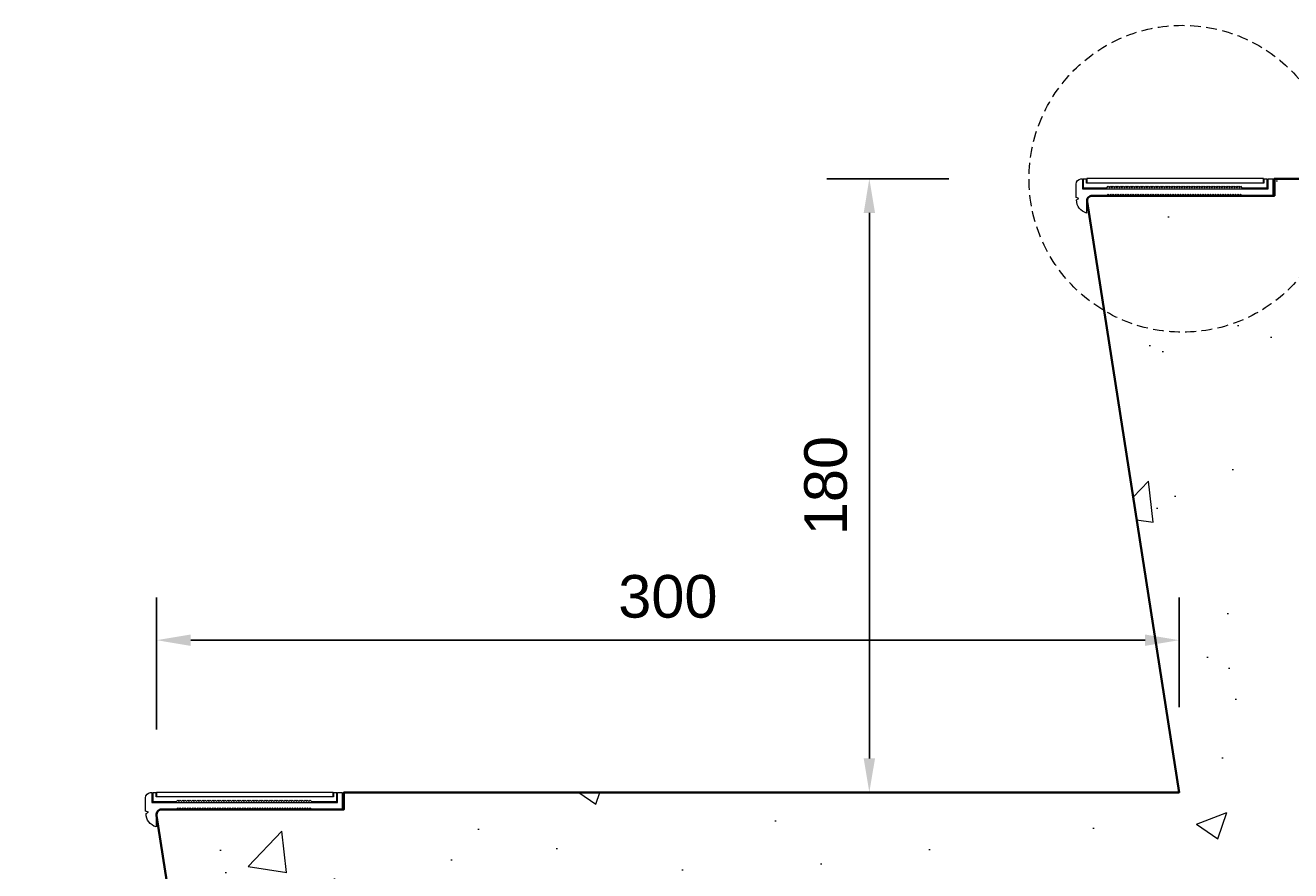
# Model space of a CAD drawing. Header units: millimetres. Extents: x -347 to 646, y -989 to 80.
# Tile 2 of 4: x -61 to 310, y -454 to -206. Entities that reach past the tile are written whole.
import ezdxf

# ---------------------------------------------------------------- set-up
doc = ezdxf.new("R2010")
doc.units = ezdxf.units.MM
doc.linetypes.add('HIDDEN2', pattern=[4.7625, 3.175, -1.5875])
for name, color, linetype, lineweight in [('FS-DETAIL', 3, 'Continuous', 35), ('FS-DETAIL-HATCH', 253, 'Continuous', 13), ('FS-DETAIL-THIN', 8, 'Continuous', 18)]:
    doc.layers.add(name, color=color, linetype=linetype, lineweight=lineweight)
doc.layers.add('PS-VP-1', color=14, linetype='Continuous', plot=False)
doc.styles.add('Arial', font='arial.ttf', dxfattribs={"height": 2.5})
doc.dimstyles.new('Diagonal_2.5mm Arial', dxfattribs={"dimtxt": 2.5, "dimasz": 2, "dimexe": 2.5, "dimexo": 5, "dimgap": 1, "dimtad": 0, "dimdec": 0, "dimzin": 0, "dimdsep": 46, "dimtxsty": 'Arial', "dimcen": 2, "dimdle": 4, "dimclrd": 256, "dimclre": 256, "dimclrt": 50, "dimaunit": 1, "dimadec": 0, "dimazin": 0, "dimtfac": 1, "dimtdec": 0, "dimtix": 1, "dimtmove": 2, "dimatfit": 3, "dimfxl": 1, "dimtvp": 1, "dimtolj": 1, "dimtzin": 0, "dimarcsym": 0})

# ---------------------------------------------------------------- blocks, each defined once
blk = doc.blocks.new('*D2')
at = {"layer": 'Defpoints', "color": 0, "transparency": 16777216}
for p in [(277.14, -386.84), (277.14, -431.5), (-22.86, -438)]:
    blk.add_point(p, dxfattribs=at)
at = {"layer": 'PS-VP-1', "lineweight": -2, "transparency": 16777216}
for p, q in [((-22.86, -413), (-22.86, -374.34)), ((277.14, -406.5), (277.14, -374.34)), ((-12.86, -386.84), (267.14, -386.84))]:
    blk.add_line(p, q, dxfattribs=at)
at = {"layer": 'PS-VP-1', "transparency": 16777216}
for points in [[(-12.86, -385.18), (-12.86, -388.51), (-22.86, -386.84)], [(267.14, -385.18), (267.14, -388.51), (277.14, -386.84)]]:
    blk.add_solid(points, dxfattribs=at)
at = {"layer": 'PS-VP-1', "color": 50, "transparency": 16777216, "insert": (127.14, -374.07), "char_height": 12.5, "attachment_point": 5, "style": 'Arial'}
blk.add_mtext('\\A1;300', dxfattribs=at)
blk = doc.blocks.new('*D3')
at = {"layer": 'Defpoints', "color": 0, "transparency": 16777216}
for p in [(186.25, -251.5), (234.61, -251.5), (207.14, -431.5)]:
    blk.add_point(p, dxfattribs=at)
at = {"layer": 'PS-VP-1', "lineweight": -2, "transparency": 16777216}
for p, q in [((209.61, -251.5), (173.75, -251.5)), ((186.25, -421.5), (186.25, -261.5)), ((182.14, -431.5), (173.75, -431.5))]:
    blk.add_line(p, q, dxfattribs=at)
at = {"layer": 'PS-VP-1', "transparency": 16777216}
for points in [[(184.59, -261.5), (187.92, -261.5), (186.25, -251.5)], [(184.59, -421.5), (187.92, -421.5), (186.25, -431.5)]]:
    blk.add_solid(points, dxfattribs=at)
at = {"layer": 'PS-VP-1', "color": 50, "transparency": 16777216, "insert": (173.49, -341.5), "char_height": 12.5, "attachment_point": 5, "rotation": 90, "style": 'Arial'}
blk.add_mtext('\\A1;180', dxfattribs=at)

msp = doc.modelspace()

# ---------------------------------------------------------------- hatches: boundary and pattern name
at = {"layer": 'FS-DETAIL-HATCH'}
h = msp.add_hatch(dxfattribs=at)
h.set_pattern_fill('AR-CONC', color=256, scale=0.5)
h.set_pattern_definition([(50, (-1249.59, 0), (91.0923, -7.9695), [9.525, -104.775]), (355, (-1249.59, 0), (-17.6217, 95.5284), [7.62, -83.8203]), (100.4514, (-1242, -0.66), (73.4706, 87.559), [8.095, -89.045]), (46.184, (-1249.59, 25.4), (135.5395, -21.021), [14.2875, -157.1625]), (96.6356, (-1238.3, 23.65), (118.702, 123.713), [12.1425, -133.568]), (351.184, (-1249.59, 25.4), (118.702, 123.713), [11.43, -125.73]), (21, (-1236.89, 19.05), (75.8072, -51.1326), [9.525, -104.775]), (326, (-1236.89, 19.05), (30.901, 92.094), [7.62, -83.82]), (71.4514, (-1230.575, 14.79), (106.7082, 40.9614), [8.095, -89.045]), (37.5, (-1249.592, 0), (1.5443, 42.2775), [0, -82.804, 0, -85.09, 0, -84.1375]), (7.5, (-1249.59, 0), (33.4098, 50.0903), [0, -48.514, 0, -80.899, 0, -32.0675]), (327.5, (-1277.913, 0), (67.7953, -2.86437), [0, -31.75, 0, -99.06, 0, -131.445]), (317.5, (-1290.613, 0), (74.0646, 12.7132), [0, -41.275, 0, -65.786, 0, -93.345])])
h.paths.add_polyline_path([(619.557, -314.277), (592.891, -310.889), (646.222, -304.111), (619.557, -300.723), (619.557, -251.5), (305.011, -251.5), (305.011, -256.5), (251.62, -256.5, 0.464106), (250.14, -258.25), (277.14, -431.5), (32.111, -431.5), (32.111, -436.5), (-21.38, -436.5, 0.464106), (-22.86, -438.25), (4.14, -611.5), (-242.374, -611.5), (-242.374, -616.5), (-295.865, -616.5, 0.464106), (-297.344, -618.25), (-270.345, -791.5), (-320.365, -791.5), (-320.365, -858.935), (-293.7, -862.323), (-347.031, -869.101), (-320.365, -872.49), (-320.365, -928.212), (-242.244, -928.212), (594.565, -370), (619.557, -370)])

# ---------------------------------------------------------------- linework, layer by layer
at = {"layer": 'FS-DETAIL'}
msp.add_lwpolyline([(-320.365, -791.5), (-270.345, -791.5), (-297.35, -618.212, -0.456412), (-295.865, -616.5), (-242.374, -616.5), (-242.374, -611.5), (4.14, -611.5), (-22.865, -438.212, -0.456412), (-21.38, -436.5), (32.111, -436.5), (32.111, -431.5), (277.14, -431.5), (250.135, -258.212, -0.456412), (251.62, -256.5), (305.111, -256.5), (305.111, -251.5), (619.557, -251.5)], format="xyb", dxfattribs=at)
at = {"layer": 'FS-DETAIL-THIN'}
for points in [[(295.543, -256.5), (295.177, -256.025), (294.811, -256.5), (294.444, -256.025), (294.078, -256.5), (293.711, -256.025), (293.345, -256.5), (292.979, -256.025), (292.612, -256.5), (292.246, -256.025), (291.879, -256.5), (291.513, -256.025), (291.147, -256.5), (290.78, -256.025), (290.414, -256.5), (290.047, -256.025), (289.681, -256.5), (289.315, -256.025), (288.948, -256.5), (288.582, -256.025), (288.215, -256.5), (287.849, -256.025), (287.483, -256.5), (287.116, -256.025), (286.75, -256.5), (286.383, -256.025), (286.017, -256.5), (285.651, -256.025), (285.284, -256.5), (284.918, -256.025), (284.551, -256.5), (284.185, -256.025), (283.819, -256.5), (283.452, -256.025), (283.086, -256.5), (282.719, -256.025), (282.353, -256.5), (281.987, -256.025), (281.62, -256.5), (281.254, -256.025), (280.887, -256.5), (280.521, -256.025), (280.155, -256.5), (279.788, -256.025), (279.422, -256.5), (279.055, -256.025), (278.689, -256.5), (278.323, -256.025), (277.956, -256.5), (277.59, -256.025), (277.223, -256.5), (276.857, -256.025), (276.491, -256.5), (276.124, -256.025), (275.758, -256.5), (275.391, -256.025), (275.025, -256.5), (274.659, -256.025), (274.292, -256.5), (273.926, -256.025), (273.559, -256.5), (273.193, -256.025), (272.827, -256.5), (272.46, -256.025), (272.094, -256.5), (271.727, -256.025), (271.361, -256.5), (270.995, -256.025), (270.628, -256.5), (270.262, -256.025), (269.895, -256.5), (269.529, -256.025), (269.163, -256.5), (268.796, -256.025), (268.43, -256.5), (268.063, -256.025), (267.697, -256.5), (267.331, -256.025), (266.964, -256.5), (266.598, -256.025), (266.231, -256.5), (265.865, -256.025), (265.499, -256.5), (265.132, -256.025), (264.766, -256.5), (264.399, -256.025), (264.033, -256.5), (263.667, -256.025), (263.3, -256.5), (262.934, -256.025), (262.567, -256.5), (262.201, -256.025), (261.835, -256.5), (261.468, -256.025), (261.102, -256.5), (260.735, -256.025), (260.369, -256.5), (260.003, -256.025), (259.636, -256.5), (259.27, -256.025), (258.903, -256.5), (258.537, -256.025), (258.171, -256.5), (257.804, -256.025), (257.438, -256.5), (257.071, -256.025), (256.705, -256.5), (256.339, -256.025), (255.972, -256.5), (251.214, -256.5, 0.2844048), (250, -257.848), (250, -261.564, -0.3484557), (247.065, -257.707), (247.729, -257.292), (246.911, -256.966), (246.911, -253.069, -0.395774), (248.327, -251.561), (248.756, -251.561), (248.756, -254.442), (303.256, -254.442), (303.256, -251.561), (304.611, -251.561), (304.611, -256.5), (295.543, -256.5)], [(22.543, -436.5), (22.177, -436.025), (21.811, -436.5), (21.444, -436.025), (21.078, -436.5), (20.711, -436.025), (20.345, -436.5), (19.979, -436.025), (19.612, -436.5), (19.246, -436.025), (18.879, -436.5), (18.513, -436.025), (18.147, -436.5), (17.78, -436.025), (17.414, -436.5), (17.047, -436.025), (16.681, -436.5), (16.315, -436.025), (15.948, -436.5), (15.582, -436.025), (15.215, -436.5), (14.849, -436.025), (14.483, -436.5), (14.116, -436.025), (13.75, -436.5), (13.383, -436.025), (13.017, -436.5), (12.651, -436.025), (12.284, -436.5), (11.918, -436.025), (11.551, -436.5), (11.185, -436.025), (10.819, -436.5), (10.452, -436.025), (10.086, -436.5), (9.719, -436.025), (9.353, -436.5), (8.987, -436.025), (8.62, -436.5), (8.254, -436.025), (7.887, -436.5), (7.521, -436.025), (7.155, -436.5), (6.788, -436.025), (6.422, -436.5), (6.055, -436.025), (5.689, -436.5), (5.323, -436.025), (4.956, -436.5), (4.59, -436.025), (4.223, -436.5), (3.857, -436.025), (3.491, -436.5), (3.124, -436.025), (2.758, -436.5), (2.391, -436.025), (2.025, -436.5), (1.659, -436.025), (1.292, -436.5), (0.926, -436.025), (0.559, -436.5), (0.193, -436.025), (-0.173, -436.5), (-0.54, -436.025), (-0.906, -436.5), (-1.273, -436.025), (-1.639, -436.5), (-2.005, -436.025), (-2.372, -436.5), (-2.738, -436.025), (-3.105, -436.5), (-3.471, -436.025), (-3.837, -436.5), (-4.204, -436.025), (-4.57, -436.5), (-4.937, -436.025), (-5.303, -436.5), (-5.669, -436.025), (-6.036, -436.5), (-6.402, -436.025), (-6.769, -436.5), (-7.135, -436.025), (-7.501, -436.5), (-7.868, -436.025), (-8.234, -436.5), (-8.601, -436.025), (-8.967, -436.5), (-9.333, -436.025), (-9.7, -436.5), (-10.066, -436.025), (-10.433, -436.5), (-10.799, -436.025), (-11.165, -436.5), (-11.532, -436.025), (-11.898, -436.5), (-12.265, -436.025), (-12.631, -436.5), (-12.997, -436.025), (-13.364, -436.5), (-13.73, -436.025), (-14.097, -436.5), (-14.463, -436.025), (-14.829, -436.5), (-15.196, -436.025), (-15.562, -436.5), (-15.929, -436.025), (-16.295, -436.5), (-16.661, -436.025), (-17.028, -436.5), (-21.786, -436.5, 0.2844048), (-23, -437.848), (-23, -441.564, -0.3484557), (-25.935, -437.707), (-25.271, -437.292), (-26.089, -436.966), (-26.089, -433.069, -0.395774), (-24.673, -431.561), (-24.244, -431.561), (-24.244, -434.442), (30.256, -434.442), (30.256, -431.561), (31.611, -431.561), (31.611, -436.5), (22.543, -436.5)]]:
    msp.add_lwpolyline(points, format="xyb", dxfattribs=at)
for points in [[(295.543, -254.192), (303.006, -254.192), (303.006, -251.592), (302.006, -251.592), (302.006, -252.82), (250.006, -252.82), (250.006, -251.592), (249.006, -251.592), (249.006, -254.192), (255.972, -254.192), (256.339, -253.717), (256.705, -254.192), (257.071, -253.717), (257.438, -254.192), (257.804, -253.717), (258.171, -254.192), (258.537, -253.717), (258.903, -254.192), (259.27, -253.717), (259.636, -254.192), (260.003, -253.717), (260.369, -254.192), (260.735, -253.717), (261.102, -254.192), (261.468, -253.717), (261.835, -254.192), (262.201, -253.717), (262.567, -254.192), (262.934, -253.717), (263.3, -254.192), (263.667, -253.717), (264.033, -254.192), (264.399, -253.717), (264.766, -254.192), (265.132, -253.717), (265.499, -254.192), (265.865, -253.717), (266.231, -254.192), (266.598, -253.717), (266.964, -254.192), (267.331, -253.717), (267.697, -254.192), (268.063, -253.717), (268.43, -254.192), (268.796, -253.717), (269.163, -254.192), (269.529, -253.717), (269.895, -254.192), (270.262, -253.717), (270.628, -254.192), (270.995, -253.717), (271.361, -254.192), (271.727, -253.717), (272.094, -254.192), (272.46, -253.717), (272.827, -254.192), (273.193, -253.717), (273.559, -254.192), (273.926, -253.717), (274.292, -254.192), (274.659, -253.717), (275.025, -254.192), (275.391, -253.717), (275.758, -254.192), (276.124, -253.717), (276.491, -254.192), (276.857, -253.717), (277.223, -254.192), (277.59, -253.717), (277.956, -254.192), (278.323, -253.717), (278.689, -254.192), (279.055, -253.717), (279.422, -254.192), (279.788, -253.717), (280.155, -254.192), (280.521, -253.717), (280.887, -254.192), (281.254, -253.717), (281.62, -254.192), (281.987, -253.717), (282.353, -254.192), (282.719, -253.717), (283.086, -254.192), (283.452, -253.717), (283.819, -254.192), (284.185, -253.717), (284.551, -254.192), (284.918, -253.717), (285.284, -254.192), (285.651, -253.717), (286.017, -254.192), (286.383, -253.717), (286.75, -254.192), (287.116, -253.717), (287.483, -254.192), (287.849, -253.717), (288.215, -254.192), (288.582, -253.717), (288.948, -254.192), (289.315, -253.717), (289.681, -254.192), (290.047, -253.717), (290.414, -254.192), (290.78, -253.717), (291.147, -254.192), (291.513, -253.717), (291.879, -254.192), (292.246, -253.717), (292.612, -254.192), (292.979, -253.717), (293.345, -254.192), (293.711, -253.717), (294.078, -254.192), (294.444, -253.717), (294.811, -254.192), (295.177, -253.717), (295.543, -254.192)], [(22.543, -434.192), (30.006, -434.192), (30.006, -431.592), (29.006, -431.592), (29.006, -432.82), (-22.994, -432.82), (-22.994, -431.592), (-23.994, -431.592), (-23.994, -434.192), (-17.028, -434.192), (-16.661, -433.717), (-16.295, -434.192), (-15.929, -433.717), (-15.562, -434.192), (-15.196, -433.717), (-14.829, -434.192), (-14.463, -433.717), (-14.097, -434.192), (-13.73, -433.717), (-13.364, -434.192), (-12.997, -433.717), (-12.631, -434.192), (-12.265, -433.717), (-11.898, -434.192), (-11.532, -433.717), (-11.165, -434.192), (-10.799, -433.717), (-10.433, -434.192), (-10.066, -433.717), (-9.7, -434.192), (-9.333, -433.717), (-8.967, -434.192), (-8.601, -433.717), (-8.234, -434.192), (-7.868, -433.717), (-7.501, -434.192), (-7.135, -433.717), (-6.769, -434.192), (-6.402, -433.717), (-6.036, -434.192), (-5.669, -433.717), (-5.303, -434.192), (-4.937, -433.717), (-4.57, -434.192), (-4.204, -433.717), (-3.837, -434.192), (-3.471, -433.717), (-3.105, -434.192), (-2.738, -433.717), (-2.372, -434.192), (-2.005, -433.717), (-1.639, -434.192), (-1.273, -433.717), (-0.906, -434.192), (-0.54, -433.717), (-0.173, -434.192), (0.193, -433.717), (0.559, -434.192), (0.926, -433.717), (1.292, -434.192), (1.659, -433.717), (2.025, -434.192), (2.391, -433.717), (2.758, -434.192), (3.124, -433.717), (3.491, -434.192), (3.857, -433.717), (4.223, -434.192), (4.59, -433.717), (4.956, -434.192), (5.323, -433.717), (5.689, -434.192), (6.055, -433.717), (6.422, -434.192), (6.788, -433.717), (7.155, -434.192), (7.521, -433.717), (7.887, -434.192), (8.254, -433.717), (8.62, -434.192), (8.987, -433.717), (9.353, -434.192), (9.719, -433.717), (10.086, -434.192), (10.452, -433.717), (10.819, -434.192), (11.185, -433.717), (11.551, -434.192), (11.918, -433.717), (12.284, -434.192), (12.651, -433.717), (13.017, -434.192), (13.383, -433.717), (13.75, -434.192), (14.116, -433.717), (14.483, -434.192), (14.849, -433.717), (15.215, -434.192), (15.582, -433.717), (15.948, -434.192), (16.315, -433.717), (16.681, -434.192), (17.047, -433.717), (17.414, -434.192), (17.78, -433.717), (18.147, -434.192), (18.513, -433.717), (18.879, -434.192), (19.246, -433.717), (19.612, -434.192), (19.979, -433.717), (20.345, -434.192), (20.711, -433.717), (21.078, -434.192), (21.444, -433.717), (21.811, -434.192), (22.177, -433.717), (22.543, -434.192)]]:
    msp.add_lwpolyline(points, dxfattribs=at)
at = {"layer": 'FS-DETAIL-THIN', "flags": 128}
for points in [[(301.906, -251.47), (250.106, -251.47), (250.106, -252.72), (301.906, -252.72)], [(28.906, -431.47), (-22.894, -431.47), (-22.894, -432.72), (28.906, -432.72)]]:
    msp.add_lwpolyline(points, close=True, dxfattribs=at)
at = {"layer": 'FS-DETAIL-THIN', "linetype": 'HIDDEN2'}
msp.add_circle((278.115, -251.5), 45, dxfattribs=at)

# ---------------------------------------------------------------- dimensions: what is measured, and where the dimension line sits
at = {"layer": 'PS-VP-1'}
dim = msp.add_linear_dim(base=(186.254, -251.5), p1=(207.14, -431.5), p2=(234.611, -251.5), angle=90, dimstyle='Diagonal_2.5mm Arial', override={"dimdec": 0}, dxfattribs=at)
dim.commit()
dim.dimension.update_dxf_attribs({"geometry": '*D3', "text_midpoint": (173.489, -341.5)})
dim = msp.add_linear_dim(base=(277.14, -386.844), p1=(-22.86, -438), p2=(277.14, -431.5), dimstyle='Diagonal_2.5mm Arial', override={"dimdec": 0}, dxfattribs=at)
dim.commit()
dim.dimension.update_dxf_attribs({"geometry": '*D2', "text_midpoint": (127.14, -374.071)})

doc.saveas('drawing.dxf')
